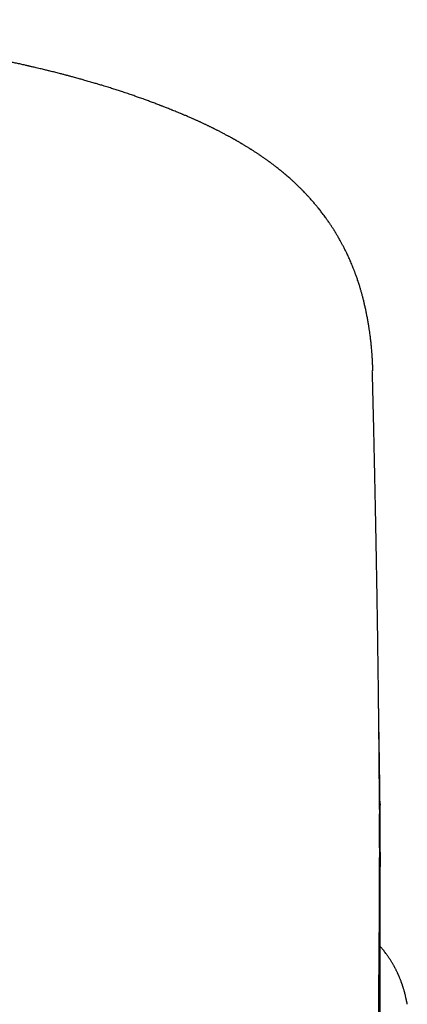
# Model space of a CAD drawing. Header units: millimetres. Extents: x 8 to 757, y 12 to 525.
# Tile 20 of 24: x 400.52 to 407.71, y 507.03 to 525.3. Entities that reach past the tile are written whole.
import ezdxf

# ---------------------------------------------------------------- set-up
doc = ezdxf.new("R2010")
doc.units = ezdxf.units.MM

msp = doc.modelspace()

# ---------------------------------------------------------------- linework, layer by layer
at = {"color": 7, "linetype": 'Continuous', "lineweight": 30}
msp.add_line((407.206, 510.747), (407.206, 510.724), dxfattribs=at)
for points, knots in [([(403.361, 523.622), (403.356, 523.624), (403.336, 523.632), (403.302, 523.646), (403.263, 523.662), (403.228, 523.676), (403.198, 523.687), (403.173, 523.697), (403.153, 523.705), (403.136, 523.712), (403.121, 523.718), (403.098, 523.726), (403.067, 523.738), (403.028, 523.753), (402.988, 523.768), (402.95, 523.782), (402.913, 523.796), (402.875, 523.81), (402.833, 523.825), (402.789, 523.841), (402.748, 523.856), (402.71, 523.869), (402.673, 523.882), (402.635, 523.895), (402.579, 523.915), (402.504, 523.94), (402.415, 523.969), (402.331, 523.997), (402.247, 524.024), (402.158, 524.052), (402.083, 524.075), (402.026, 524.092), (401.991, 524.103), (401.957, 524.113), (401.922, 524.123), (401.883, 524.135), (401.84, 524.147), (401.796, 524.16), (401.754, 524.172), (401.715, 524.183), (401.679, 524.193), (401.643, 524.203), (401.604, 524.214), (401.562, 524.226), (401.512, 524.239), (401.458, 524.254), (401.398, 524.27), (401.339, 524.285), (401.286, 524.299), (401.237, 524.312), (401.194, 524.323), (401.15, 524.334), (401.108, 524.344), (401.071, 524.353), (401.037, 524.362), (401.003, 524.37), (400.964, 524.38), (400.921, 524.39), (400.874, 524.401), (400.829, 524.412), (400.789, 524.421), (400.756, 524.429), (400.728, 524.435), (400.707, 524.44), (400.69, 524.444), (400.672, 524.448), (400.649, 524.453), (400.619, 524.46), (400.582, 524.469), (400.542, 524.478), (400.501, 524.487), (400.46, 524.496), (400.419, 524.505), (400.38, 524.513), (400.343, 524.521), (400.311, 524.528), (400.286, 524.533), (400.265, 524.537), (400.244, 524.542), (400.218, 524.547), (400.185, 524.554), (400.147, 524.562), (400.106, 524.57), (400.049, 524.582), (399.978, 524.596), (399.907, 524.61), (399.853, 524.621), (399.815, 524.628), (399.778, 524.635), (399.746, 524.641), (399.718, 524.646), (399.692, 524.651), (399.664, 524.657), (399.627, 524.664), (399.581, 524.672), (399.527, 524.682), (399.47, 524.692), (399.412, 524.702), (399.352, 524.713), (399.291, 524.724), (399.229, 524.734), (399.173, 524.744), (399.126, 524.752), (399.09, 524.758), (399.063, 524.762), (399.042, 524.766), (399.02, 524.77), (398.992, 524.774), (398.937, 524.783), (398.855, 524.796), (398.745, 524.814), (398.628, 524.832), (398.505, 524.85), (398.392, 524.867), (398.291, 524.881), (398.203, 524.894), (398.113, 524.906), (398.02, 524.919), (397.925, 524.931), (397.831, 524.944), (397.737, 524.956), (397.647, 524.967), (397.563, 524.977), (397.487, 524.987), (397.419, 524.995), (397.367, 525.001), (397.331, 525.005), (397.31, 525.007), (397.296, 525.009), (397.285, 525.01), (397.272, 525.012), (397.254, 525.014), (397.229, 525.017), (397.195, 525.021), (397.151, 525.026), (397.094, 525.032), (397.027, 525.039), (396.891, 525.054), (396.689, 525.075), (396.424, 525.101), (396.161, 525.124), (395.902, 525.147), (395.669, 525.165), (395.463, 525.18), (395.282, 525.193), (395.098, 525.205), (394.909, 525.217), (394.713, 525.229), (394.51, 525.24), (394.301, 525.25), (394.084, 525.26), (393.858, 525.269), (393.622, 525.278), (393.377, 525.285), (393.124, 525.292), (392.863, 525.297), (392.594, 525.301), (392.317, 525.304), (392.05, 525.305), (391.792, 525.304), (391.544, 525.303), (391.292, 525.3), (391.035, 525.295), (390.775, 525.289), (390.523, 525.282), (390.282, 525.274), (390.053, 525.266), (389.833, 525.256), (389.62, 525.246), (389.407, 525.235), (389.195, 525.223), (388.985, 525.211), (388.784, 525.198), (388.592, 525.184), (388.41, 525.171), (388.238, 525.158), (388.074, 525.144), (387.919, 525.131), (387.772, 525.118), (387.634, 525.106), (387.505, 525.094), (387.385, 525.082), (387.275, 525.071), (387.173, 525.061), (387.079, 525.051), (386.991, 525.041), (386.91, 525.032), (386.837, 525.024), (386.77, 525.017), (386.717, 525.011), (386.675, 525.006), (386.638, 525.001), (386.591, 524.996), (386.536, 524.989), (386.471, 524.982), (386.369, 524.969), (386.236, 524.952), (386.078, 524.932), (385.928, 524.912), (385.785, 524.892), (385.661, 524.874), (385.551, 524.858), (385.454, 524.844), (385.356, 524.829), (385.257, 524.814), (385.175, 524.801), (385.112, 524.791), (385.069, 524.784), (385.032, 524.778), (385.003, 524.773), (384.978, 524.769), (384.955, 524.765), (384.927, 524.761), (384.886, 524.754), (384.834, 524.745), (384.772, 524.735), (384.709, 524.724), (384.645, 524.713), (384.581, 524.701), (384.523, 524.691), (384.474, 524.682), (384.431, 524.674), (384.39, 524.667), (384.35, 524.659), (384.313, 524.652), (384.283, 524.647), (384.26, 524.642), (384.241, 524.639), (384.22, 524.635), (384.193, 524.63), (384.16, 524.623), (384.124, 524.616), (384.086, 524.609), (384.048, 524.601), (384.006, 524.593), (383.958, 524.583), (383.906, 524.573), (383.859, 524.563), (383.82, 524.555), (383.79, 524.549), (383.764, 524.544), (383.737, 524.538), (383.704, 524.531), (383.629, 524.515), (383.552, 524.498), (383.475, 524.481), (383.436, 524.473), (383.397, 524.464), (383.36, 524.455), (383.326, 524.448), (383.297, 524.441), (383.272, 524.435), (383.249, 524.43), (383.221, 524.423), (383.186, 524.415), (383.142, 524.405), (383.102, 524.395), (383.067, 524.387), (383.038, 524.38), (383.008, 524.373), (382.978, 524.365), (382.952, 524.359), (382.933, 524.354), (382.918, 524.351), (382.905, 524.347), (382.891, 524.344), (382.874, 524.34), (382.856, 524.335), (382.828, 524.328), (382.792, 524.319), (382.749, 524.308), (382.71, 524.298), (382.675, 524.289), (382.645, 524.281), (382.619, 524.274), (382.598, 524.268), (382.58, 524.264), (382.561, 524.259), (382.536, 524.252), (382.502, 524.243), (382.462, 524.232), (382.419, 524.22), (382.375, 524.208), (382.331, 524.196), (382.287, 524.183), (382.245, 524.171), (382.205, 524.16), (382.168, 524.149), (382.131, 524.138), (382.092, 524.127), (382.049, 524.114), (382.004, 524.101), (381.959, 524.087), (381.916, 524.074), (381.879, 524.063), (381.845, 524.052), (381.81, 524.041), (381.769, 524.029), (381.723, 524.014), (381.675, 523.998), (381.628, 523.983), (381.588, 523.97), (381.555, 523.959), (381.528, 523.95), (381.504, 523.942), (381.481, 523.935), (381.457, 523.927), (381.422, 523.915), (381.375, 523.899), (381.326, 523.882), (381.287, 523.868), (381.258, 523.858), (381.229, 523.847), (381.201, 523.837), (381.172, 523.827), (381.141, 523.816), (381.11, 523.804), (381.077, 523.792), (381.045, 523.78), (381.014, 523.769), (380.985, 523.758), (380.961, 523.749), (380.941, 523.741), (380.924, 523.735), (380.909, 523.729), (380.894, 523.723), (380.876, 523.716), (380.853, 523.707), (380.824, 523.696), (380.79, 523.683), (380.752, 523.667), (380.709, 523.65), (380.671, 523.635), (380.647, 523.625), (380.64, 523.622)], [0, 0, 0, 0, 0.0010983, 0.0041799, 0.0068923, 0.0092381, 0.0112175, 0.0128185, 0.0140602, 0.0149696, 0.0158649, 0.016841, 0.0189881, 0.0213779, 0.0236724, 0.0258838, 0.0279628, 0.0301257, 0.032555, 0.0351618, 0.0375675, 0.0396896, 0.04166, 0.0437707, 0.0460329, 0.0512469, 0.0563098, 0.060696, 0.0652318, 0.0699972, 0.0751506, 0.0772431, 0.079135, 0.0808379, 0.0826524, 0.0847115, 0.087015, 0.0894333, 0.091615, 0.0936259, 0.0953786, 0.0972202, 0.0992679, 0.1014709, 0.1036591, 0.1068801, 0.1098734, 0.1127145, 0.1158243, 0.1179096, 0.1200685, 0.1223009, 0.1244637, 0.1262875, 0.1278345, 0.1294875, 0.1313794, 0.1334878, 0.135789, 0.1382827, 0.1400676, 0.1416995, 0.1430271, 0.1440504, 0.1447752, 0.1455469, 0.1465718, 0.1480875, 0.149936, 0.1518804, 0.1538273, 0.1557768, 0.1577288, 0.1595716, 0.1613626, 0.1628695, 0.1640659, 0.164952, 0.1657919, 0.1669901, 0.1685588, 0.1704608, 0.1723735, 0.1742216, 0.178323, 0.1822162, 0.183972, 0.1857401, 0.1874704, 0.1889578, 0.1901804, 0.1912492, 0.192521, 0.194023, 0.1962674, 0.1987369, 0.201273, 0.2038758, 0.2065451, 0.209281, 0.2120834, 0.2147397, 0.2167115, 0.2182884, 0.2194705, 0.2202619, 0.2211127, 0.2223296, 0.2239087, 0.2283546, 0.2331097, 0.2381735, 0.2434777, 0.2489735, 0.2526366, 0.2563802, 0.260204, 0.2641082, 0.2680926, 0.2721296, 0.2759428, 0.2797964, 0.2832931, 0.2864332, 0.2892169, 0.2916442, 0.2928044, 0.2936649, 0.2942142, 0.2945657, 0.2950238, 0.2958102, 0.296808, 0.2980174, 0.2999682, 0.3022982, 0.3050072, 0.3080951, 0.318898, 0.3295351, 0.3399989, 0.3502896, 0.3604075, 0.3675137, 0.3745323, 0.3816086, 0.3889649, 0.3966036, 0.4043806, 0.4124298, 0.4207511, 0.4293444, 0.4383934, 0.4477255, 0.4573409, 0.4672397, 0.477422, 0.4878884, 0.4986392, 0.507796, 0.5171505, 0.5267033, 0.5364548, 0.546402, 0.5562393, 0.5652342, 0.5739568, 0.582407, 0.5905847, 0.5984897, 0.60699, 0.6151501, 0.6229698, 0.6304488, 0.6375869, 0.644384, 0.6508397, 0.656954, 0.6628284, 0.6683484, 0.673514, 0.678325, 0.6827812, 0.686851, 0.6906728, 0.6942469, 0.6975733, 0.7005047, 0.7032121, 0.7058159, 0.7069547, 0.7084662, 0.7103625, 0.7126436, 0.7153098, 0.7183611, 0.7252708, 0.7318814, 0.7381895, 0.7441948, 0.7499366, 0.7540476, 0.7582123, 0.7624308, 0.7667031, 0.7709911, 0.7731127, 0.7749775, 0.7765855, 0.7779365, 0.778824, 0.7798144, 0.781041, 0.782504, 0.7851323, 0.7878955, 0.7907019, 0.7935515, 0.7964423, 0.7993185, 0.8012334, 0.8031304, 0.8050096, 0.8068708, 0.8085809, 0.8099484, 0.810972, 0.8116542, 0.8125957, 0.8138229, 0.815336, 0.8170939, 0.8188489, 0.8205599, 0.8222268, 0.8247572, 0.8271787, 0.8294102, 0.8313017, 0.8325676, 0.8336507, 0.834915, 0.8364533, 0.8382336, 0.8455064, 0.8473747, 0.8492273, 0.8510643, 0.8528858, 0.8545679, 0.8559539, 0.8570764, 0.8581507, 0.8593544, 0.8611604, 0.8632259, 0.8656973, 0.8670103, 0.8684181, 0.8699209, 0.8714793, 0.8727899, 0.8737235, 0.8743911, 0.8749732, 0.8756717, 0.8764869, 0.8774187, 0.8784672, 0.8806351, 0.882805, 0.8849238, 0.8865107, 0.8880637, 0.8894131, 0.8904673, 0.8912705, 0.8921869, 0.8932974, 0.8951783, 0.8973206, 0.8995151, 0.9017579, 0.9040491, 0.9063465, 0.9086196, 0.9106769, 0.9125078, 0.9145472, 0.9164606, 0.918746, 0.9212732, 0.9236981, 0.9259896, 0.9281021, 0.929655, 0.9314825, 0.9337188, 0.9363309, 0.9389951, 0.9416186, 0.9439765, 0.9456695, 0.9471193, 0.9483961, 0.9496902, 0.9510124, 0.9523626, 0.9556231, 0.9589071, 0.9605768, 0.9622388, 0.9638843, 0.9655119, 0.9671214, 0.9688183, 0.9708042, 0.9725669, 0.9744978, 0.9763487, 0.978024, 0.9795265, 0.9805954, 0.9815674, 0.9824424, 0.9832476, 0.9842653, 0.9857414, 0.9875772, 0.989773, 0.992329, 0.9952455, 0.998525, 1, 1, 1, 1]), ([(407.074, 518.79), (407.073, 518.796), (407.073, 518.81), (407.072, 518.828), (407.072, 518.844), (407.071, 518.855), (407.071, 518.864), (407.071, 518.872), (407.07, 518.881), (407.07, 518.893), (407.069, 518.911), (407.068, 518.935), (407.067, 518.961), (407.065, 518.987), (407.064, 519.012), (407.062, 519.037), (407.061, 519.064), (407.059, 519.092), (407.056, 519.12), (407.054, 519.149), (407.051, 519.183), (407.048, 519.222), (407.044, 519.266), (407.039, 519.311), (407.034, 519.355), (407.029, 519.396), (407.024, 519.436), (407.019, 519.474), (407.014, 519.51), (407.01, 519.541), (407.005, 519.571), (407.001, 519.6), (406.996, 519.63), (406.991, 519.662), (406.985, 519.697), (406.978, 519.734), (406.969, 519.783), (406.958, 519.841), (406.944, 519.909), (406.929, 519.976), (406.914, 520.04), (406.9, 520.101), (406.885, 520.159), (406.87, 520.214), (406.857, 520.26), (406.846, 520.297), (406.838, 520.326), (406.828, 520.357), (406.818, 520.391), (406.805, 520.429), (406.792, 520.468), (406.78, 520.504), (406.769, 520.536), (406.758, 520.567), (406.748, 520.593), (406.74, 520.616), (406.732, 520.637), (406.724, 520.658), (406.714, 520.682), (406.703, 520.711), (406.688, 520.747), (406.672, 520.787), (406.654, 520.827), (406.638, 520.864), (406.622, 520.899), (406.606, 520.934), (406.591, 520.965), (406.577, 520.995), (406.563, 521.023), (406.549, 521.052), (406.534, 521.081), (406.52, 521.107), (406.507, 521.132), (406.494, 521.156), (406.48, 521.181), (406.464, 521.211), (406.447, 521.242), (406.429, 521.272), (406.414, 521.299), (406.4, 521.321), (406.389, 521.34), (406.38, 521.355), (406.371, 521.369), (406.362, 521.384), (406.352, 521.4), (406.341, 521.417), (406.328, 521.438), (406.313, 521.461), (406.297, 521.485), (406.282, 521.508), (406.268, 521.529), (406.252, 521.552), (406.235, 521.577), (406.215, 521.605), (406.192, 521.636), (406.168, 521.67), (406.142, 521.704), (406.117, 521.737), (406.094, 521.767), (406.065, 521.803), (406.03, 521.846), (405.988, 521.897), (405.942, 521.95), (405.897, 522), (405.858, 522.043), (405.824, 522.08), (405.79, 522.115), (405.756, 522.15), (405.724, 522.182), (405.695, 522.21), (405.669, 522.236), (405.639, 522.263), (405.607, 522.294), (405.571, 522.327), (405.535, 522.359), (405.502, 522.388), (405.471, 522.414), (405.443, 522.438), (405.414, 522.462), (405.386, 522.485), (405.358, 522.508), (405.329, 522.531), (405.301, 522.554), (405.274, 522.574), (405.251, 522.592), (405.231, 522.608), (405.211, 522.623), (405.19, 522.639), (405.165, 522.657), (405.138, 522.677), (405.113, 522.694), (405.093, 522.709), (405.073, 522.723), (405.051, 522.739), (405.026, 522.756), (404.999, 522.774), (404.974, 522.792), (404.952, 522.806), (404.932, 522.819), (404.913, 522.832), (404.891, 522.847), (404.868, 522.862), (404.847, 522.875), (404.828, 522.887), (404.813, 522.897), (404.799, 522.906), (404.785, 522.915), (404.767, 522.925), (404.747, 522.938), (404.724, 522.952), (404.703, 522.965), (404.684, 522.976), (404.667, 522.987), (404.652, 522.996), (404.638, 523.004), (404.625, 523.012), (404.61, 523.021), (404.594, 523.03), (404.576, 523.041), (404.558, 523.051), (404.543, 523.06), (404.529, 523.067), (404.516, 523.075), (404.5, 523.084), (404.479, 523.096), (404.454, 523.109), (404.431, 523.122), (404.411, 523.133), (404.394, 523.143), (404.375, 523.153), (404.354, 523.164), (404.328, 523.178), (404.301, 523.192), (404.276, 523.206), (404.254, 523.217), (404.232, 523.229), (404.21, 523.24), (404.187, 523.251), (404.165, 523.262), (404.146, 523.272), (404.13, 523.28), (404.117, 523.287), (404.105, 523.293), (404.09, 523.3), (404.072, 523.309), (404.052, 523.319), (404.032, 523.328), (404.012, 523.338), (403.993, 523.347), (403.972, 523.357), (403.949, 523.368), (403.924, 523.38), (403.901, 523.39), (403.88, 523.4), (403.861, 523.409), (403.843, 523.417), (403.823, 523.426), (403.801, 523.436), (403.777, 523.447), (403.754, 523.457), (403.731, 523.467), (403.707, 523.478), (403.679, 523.49), (403.649, 523.503), (403.617, 523.517), (403.588, 523.529), (403.564, 523.539), (403.543, 523.548), (403.523, 523.556), (403.5, 523.566), (403.473, 523.577), (403.441, 523.59), (403.403, 523.605), (403.375, 523.616), (403.361, 523.622)], [0, 0, 0, 0, 0.003864, 0.00841, 0.01147, 0.013773, 0.015565, 0.017391, 0.019268, 0.021199, 0.025967, 0.031397, 0.036963, 0.042962, 0.048419, 0.053231, 0.059443, 0.06543, 0.071305, 0.077228, 0.083617, 0.092482, 0.101746, 0.11104, 0.120003, 0.12805, 0.135935, 0.144299, 0.150857, 0.157109, 0.162996, 0.168629, 0.174271, 0.180562, 0.187554, 0.19495, 0.202516, 0.215892, 0.229117, 0.242157, 0.254716, 0.265702, 0.276002, 0.285756, 0.295059, 0.29978, 0.304561, 0.309489, 0.315049, 0.321408, 0.328355, 0.333751, 0.338997, 0.34395, 0.348156, 0.351647, 0.354971, 0.358243, 0.361584, 0.366339, 0.371852, 0.378369, 0.38487, 0.390367, 0.396028, 0.401186, 0.406647, 0.410431, 0.414872, 0.41966, 0.4239, 0.428177, 0.432008, 0.435547, 0.439379, 0.443906, 0.449217, 0.453791, 0.458237, 0.461807, 0.464499, 0.466798, 0.46909, 0.471376, 0.473762, 0.476472, 0.479788, 0.483664, 0.487521, 0.49119, 0.494614, 0.497676, 0.502304, 0.506783, 0.511666, 0.517457, 0.523527, 0.528616, 0.533785, 0.538893, 0.546871, 0.555577, 0.565165, 0.574847, 0.581986, 0.58844, 0.594661, 0.601183, 0.607678, 0.612499, 0.617185, 0.622337, 0.628405, 0.634913, 0.641643, 0.647506, 0.652542, 0.657522, 0.662492, 0.667702, 0.672242, 0.677519, 0.682706, 0.687318, 0.691346, 0.694949, 0.69806, 0.701575, 0.706187, 0.711248, 0.715461, 0.718987, 0.722203, 0.725846, 0.730398, 0.735212, 0.739679, 0.743703, 0.746605, 0.749734, 0.753723, 0.758067, 0.76173, 0.764718, 0.767507, 0.769663, 0.771911, 0.774848, 0.778553, 0.782631, 0.786238, 0.789348, 0.792354, 0.794953, 0.797289, 0.799363, 0.801655, 0.804756, 0.807761, 0.810832, 0.813472, 0.815682, 0.817576, 0.819956, 0.823908, 0.828356, 0.832245, 0.83555, 0.838302, 0.840881, 0.844819, 0.848869, 0.853915, 0.857904, 0.861449, 0.864809, 0.868719, 0.872205, 0.875971, 0.879248, 0.881856, 0.883677, 0.885479, 0.887858, 0.890813, 0.894268, 0.897512, 0.90037, 0.903668, 0.906703, 0.91036, 0.914656, 0.918246, 0.921504, 0.924429, 0.927066, 0.93008, 0.933624, 0.937589, 0.941165, 0.944237, 0.948045, 0.952211, 0.957165, 0.962146, 0.966406, 0.970219, 0.972991, 0.975954, 0.979222, 0.98324, 0.988048, 0.993638, 1, 1, 1, 1]), ([(407.068, 518.646), (407.068, 518.657), (407.067, 518.708), (407.065, 518.754), (407.063, 518.789)], [0, 0, 0, 0, 0.224776, 1, 1, 1, 1]), ([(407.197, 510.645), (407.197, 510.658), (407.197, 510.693), (407.197, 510.748), (407.196, 510.807), (407.196, 510.862), (407.196, 510.913), (407.195, 510.963), (407.195, 511.015), (407.195, 511.071), (407.194, 511.125), (407.194, 511.176), (407.193, 511.219), (407.193, 511.259), (407.193, 511.302), (407.192, 511.353), (407.192, 511.413), (407.191, 511.478), (407.191, 511.542), (407.19, 511.602), (407.19, 511.672), (407.189, 511.756), (407.188, 511.853), (407.187, 511.951), (407.186, 512.045), (407.185, 512.137), (407.184, 512.235), (407.183, 512.332), (407.182, 512.424), (407.181, 512.506), (407.18, 512.583), (407.179, 512.66), (407.179, 512.744), (407.177, 512.838), (407.176, 512.938), (407.175, 513.039), (407.174, 513.136), (407.173, 513.223), (407.172, 513.304), (407.17, 513.384), (407.169, 513.467), (407.168, 513.556), (407.167, 513.649), (407.165, 513.766), (407.163, 513.905), (407.161, 514.066), (407.159, 514.212), (407.156, 514.341), (407.155, 514.452), (407.153, 514.557), (407.152, 514.647), (407.15, 514.723), (407.149, 514.788), (407.148, 514.852), (407.147, 514.929), (407.145, 515.021), (407.143, 515.128), (407.141, 515.242), (407.139, 515.36), (407.137, 515.482), (407.135, 515.603), (407.132, 515.725), (407.13, 515.849), (407.128, 515.976), (407.125, 516.104), (407.123, 516.231), (407.12, 516.346), (407.118, 516.448), (407.116, 516.539), (407.114, 516.632), (407.112, 516.73), (407.11, 516.834), (407.108, 516.942), (407.105, 517.049), (407.103, 517.154), (407.101, 517.253), (407.099, 517.348), (407.097, 517.438), (407.095, 517.524), (407.093, 517.609), (407.091, 517.698), (407.089, 517.795), (407.086, 517.898), (407.084, 518.005), (407.081, 518.115), (407.078, 518.227), (407.076, 518.318), (407.074, 518.387), (407.073, 518.433), (407.072, 518.478), (407.071, 518.522), (407.07, 518.569), (407.069, 518.611), (407.068, 518.637), (407.068, 518.646)], [0, 0, 0, 0, 0.005023, 0.013056, 0.020446, 0.027174, 0.033423, 0.039421, 0.045937, 0.052973, 0.060031, 0.066286, 0.071724, 0.07635, 0.080927, 0.087721, 0.095308, 0.103585, 0.111616, 0.119176, 0.126272, 0.137712, 0.15015, 0.162757, 0.17412, 0.185179, 0.197262, 0.2105, 0.221384, 0.231635, 0.241177, 0.250019, 0.260763, 0.272434, 0.285037, 0.298216, 0.310351, 0.32124, 0.331026, 0.34068, 0.351081, 0.362226, 0.373909, 0.38605, 0.406003, 0.426205, 0.446302, 0.460839, 0.474787, 0.488066, 0.500171, 0.508786, 0.516611, 0.524452, 0.533067, 0.545415, 0.559032, 0.573351, 0.588211, 0.603608, 0.618929, 0.63377, 0.649647, 0.665593, 0.681682, 0.697783, 0.713204, 0.724909, 0.736125, 0.747622, 0.759889, 0.772929, 0.786739, 0.80041, 0.813303, 0.825971, 0.83779, 0.848995, 0.859668, 0.870015, 0.881136, 0.893194, 0.906192, 0.919731, 0.933528, 0.947586, 0.96169, 0.967652, 0.973441, 0.979056, 0.984498, 0.990073, 0.996647, 1, 1, 1, 1]), ([(407.206, 510.747), (407.206, 510.753), (407.206, 510.787), (407.205, 510.844), (407.204, 510.918), (407.203, 510.986), (407.202, 511.052), (407.202, 511.108), (407.201, 511.158), (407.2, 511.202), (407.2, 511.251), (407.199, 511.307), (407.198, 511.364), (407.197, 511.417), (407.197, 511.462), (407.196, 511.501), (407.196, 511.536), (407.195, 511.567), (407.195, 511.599), (407.194, 511.635), (407.194, 511.676), (407.193, 511.722), (407.192, 511.769), (407.191, 511.829), (407.19, 511.897), (407.189, 511.97), (407.188, 512.037), (407.187, 512.1), (407.185, 512.165), (407.185, 512.213), (407.184, 512.24), (407.184, 512.244)], [0, 0, 0, 0, 0.0118808, 0.0663646, 0.1149327, 0.1597321, 0.2021485, 0.2460798, 0.2718718, 0.3006128, 0.3337488, 0.3712819, 0.4116692, 0.446861, 0.476661, 0.5023483, 0.5252503, 0.5457481, 0.5657937, 0.5895647, 0.6171328, 0.6483282, 0.6804278, 0.7124915, 0.7685869, 0.8177218, 0.859786, 0.901804, 0.9455433, 0.9911646, 1, 1, 1, 1]), ([(407.197, 510.645), (407.197, 510.64), (407.197, 510.614), (407.197, 510.585), (407.197, 510.562)], [0, 0, 0, 0, 0.198518, 1, 1, 1, 1]), ([(407.21, 509.85), (407.21, 509.853), (407.21, 509.866), (407.21, 509.888), (407.21, 509.914), (407.21, 509.937), (407.21, 509.956), (407.21, 509.973), (407.21, 509.988), (407.21, 510.006), (407.21, 510.031), (407.21, 510.06), (407.21, 510.092), (407.21, 510.124), (407.21, 510.154), (407.209, 510.182), (407.209, 510.208), (407.209, 510.233), (407.209, 510.259), (407.209, 510.288), (407.209, 510.318), (407.209, 510.349), (407.209, 510.379), (407.209, 510.408), (407.208, 510.436), (407.208, 510.462), (407.208, 510.488), (407.208, 510.513), (407.208, 510.538), (407.207, 510.563), (407.207, 510.587), (407.207, 510.61), (407.207, 510.631), (407.207, 510.652), (407.206, 510.674), (407.206, 510.693), (407.206, 510.706), (407.206, 510.715), (407.206, 510.722), (407.206, 510.724)], [0, 0, 0, 0, 0.010459, 0.043319, 0.072458, 0.097871, 0.119202, 0.136933, 0.152128, 0.167924, 0.198135, 0.230921, 0.266286, 0.302517, 0.336739, 0.368069, 0.396504, 0.423587, 0.453411, 0.486199, 0.521762, 0.557317, 0.592265, 0.626604, 0.659853, 0.691362, 0.721122, 0.750729, 0.783279, 0.811499, 0.841306, 0.86927, 0.894519, 0.917051, 0.945369, 0.977977, 0.986778, 0.995842, 1, 1, 1, 1]), ([(407.072, 500.829), (407.073, 500.867), (407.076, 500.943), (407.08, 501.053), (407.083, 501.158), (407.086, 501.253), (407.089, 501.337), (407.091, 501.411), (407.093, 501.474), (407.095, 501.529), (407.096, 501.576), (407.097, 501.613), (407.098, 501.64), (407.099, 501.66), (407.099, 501.674), (407.099, 501.683), (407.1, 501.693), (407.1, 501.706), (407.101, 501.727), (407.101, 501.754), (407.102, 501.789), (407.104, 501.847), (407.106, 501.923), (407.108, 502.014), (407.111, 502.097), (407.113, 502.177), (407.115, 502.258), (407.116, 502.331), (407.118, 502.394), (407.119, 502.445), (407.12, 502.497), (407.122, 502.546), (407.123, 502.589), (407.123, 502.626), (407.124, 502.656), (407.125, 502.683), (407.125, 502.712), (407.126, 502.75), (407.127, 502.798), (407.128, 502.85), (407.129, 502.905), (407.131, 502.964), (407.132, 503.025), (407.133, 503.082), (407.134, 503.135), (407.135, 503.183), (407.136, 503.232), (407.137, 503.28), (407.138, 503.326), (407.139, 503.368), (407.139, 503.414), (407.14, 503.471), (407.142, 503.551), (407.143, 503.643), (407.145, 503.749), (407.147, 503.851), (407.148, 503.952), (407.15, 504.035), (407.151, 504.103), (407.152, 504.155), (407.152, 504.204), (407.153, 504.247), (407.153, 504.285), (407.154, 504.317), (407.154, 504.344), (407.155, 504.37), (407.155, 504.398), (407.155, 504.432), (407.156, 504.472), (407.157, 504.517), (407.157, 504.559), (407.158, 504.596), (407.158, 504.623), (407.158, 504.646), (407.159, 504.669), (407.159, 504.692), (407.159, 504.717), (407.16, 504.754), (407.16, 504.802), (407.161, 504.863), (407.162, 504.92), (407.162, 504.973), (407.163, 505.019), (407.163, 505.062), (407.164, 505.1), (407.164, 505.134), (407.165, 505.168), (407.165, 505.205), (407.166, 505.248), (407.166, 505.295), (407.167, 505.342), (407.167, 505.384), (407.167, 505.421), (407.168, 505.456), (407.168, 505.494), (407.169, 505.536), (407.169, 505.581), (407.17, 505.627), (407.17, 505.673), (407.17, 505.715), (407.171, 505.756), (407.171, 505.795), (407.172, 505.831), (407.172, 505.862), (407.172, 505.891), (407.173, 505.921), (407.173, 505.955), (407.173, 505.998), (407.174, 506.049), (407.174, 506.106), (407.175, 506.163), (407.175, 506.214), (407.176, 506.259), (407.176, 506.304), (407.177, 506.355), (407.177, 506.409), (407.178, 506.462), (407.178, 506.509), (407.178, 506.552), (407.179, 506.592), (407.179, 506.634), (407.18, 506.677), (407.18, 506.722), (407.18, 506.765), (407.181, 506.804), (407.181, 506.843), (407.181, 506.882), (407.182, 506.922), (407.182, 506.964), (407.182, 507.004), (407.183, 507.043), (407.183, 507.084), (407.183, 507.129), (407.184, 507.178), (407.184, 507.228), (407.185, 507.276), (407.185, 507.327), (407.186, 507.395), (407.186, 507.477), (407.187, 507.566), (407.188, 507.648), (407.188, 507.719), (407.189, 507.781), (407.189, 507.837), (407.19, 507.896), (407.19, 507.953), (407.191, 508.006), (407.191, 508.052), (407.191, 508.095), (407.192, 508.135), (407.192, 508.174), (407.192, 508.216), (407.193, 508.262), (407.193, 508.309), (407.193, 508.354), (407.194, 508.394), (407.194, 508.429), (407.194, 508.462), (407.194, 508.497), (407.195, 508.538), (407.195, 508.586), (407.195, 508.636), (407.195, 508.684), (407.196, 508.728), (407.196, 508.77), (407.196, 508.811), (407.196, 508.853), (407.197, 508.9), (407.197, 508.948), (407.197, 508.995), (407.197, 509.038), (407.198, 509.077), (407.198, 509.112), (407.198, 509.146), (407.198, 509.184), (407.198, 509.226), (407.198, 509.274), (407.199, 509.327), (407.199, 509.382), (407.199, 509.435), (407.199, 509.486), (407.199, 509.535), (407.199, 509.581), (407.199, 509.628), (407.199, 509.676), (407.199, 509.725), (407.2, 509.773), (407.2, 509.831), (407.2, 509.899), (407.199, 509.977), (407.199, 510.044), (407.199, 510.1), (407.199, 510.148), (407.199, 510.195), (407.199, 510.236), (407.199, 510.269), (407.199, 510.297), (407.199, 510.325), (407.198, 510.355), (407.198, 510.388), (407.198, 510.422), (407.198, 510.454), (407.198, 510.485), (407.198, 510.512), (407.197, 510.533), (407.197, 510.547), (407.197, 510.557), (407.197, 510.561), (407.197, 510.562)], [0, 0, 0, 0, 0.009977, 0.020031, 0.029255, 0.037647, 0.045205, 0.051568, 0.057188, 0.062065, 0.066199, 0.069589, 0.071845, 0.073584, 0.074806, 0.075511, 0.076154, 0.077235, 0.079071, 0.081516, 0.084568, 0.088204, 0.096816, 0.104778, 0.112087, 0.118828, 0.125941, 0.133693, 0.138043, 0.142572, 0.147279, 0.151738, 0.155614, 0.158851, 0.161523, 0.163635, 0.165818, 0.1694, 0.173711, 0.17834, 0.183253, 0.18845, 0.193901, 0.199388, 0.203695, 0.208, 0.212301, 0.216598, 0.220844, 0.224595, 0.227745, 0.232994, 0.239979, 0.249286, 0.258012, 0.267708, 0.276414, 0.28516, 0.289924, 0.294814, 0.29918, 0.303021, 0.306359, 0.309236, 0.311652, 0.313668, 0.316201, 0.319305, 0.32289, 0.326928, 0.331353, 0.33438, 0.336803, 0.338731, 0.340712, 0.342822, 0.345073, 0.347548, 0.352695, 0.358254, 0.363974, 0.368291, 0.372506, 0.376576, 0.380068, 0.382883, 0.385778, 0.389192, 0.393089, 0.397443, 0.402091, 0.40599, 0.409074, 0.412201, 0.41567, 0.419433, 0.42373, 0.42806, 0.432251, 0.436202, 0.439885, 0.443596, 0.446909, 0.44979, 0.452239, 0.454889, 0.458261, 0.461821, 0.466808, 0.472326, 0.477958, 0.482783, 0.486611, 0.490546, 0.495539, 0.50083, 0.505897, 0.510474, 0.514291, 0.518139, 0.521889, 0.526148, 0.530649, 0.534712, 0.538402, 0.54214, 0.545773, 0.549658, 0.553825, 0.557971, 0.561469, 0.565243, 0.569749, 0.574936, 0.579799, 0.58433, 0.589321, 0.594969, 0.604905, 0.614075, 0.622463, 0.630276, 0.636093, 0.641888, 0.648099, 0.654988, 0.660145, 0.665319, 0.670036, 0.674195, 0.678312, 0.683036, 0.688372, 0.693768, 0.698907, 0.703487, 0.707505, 0.710997, 0.714675, 0.719716, 0.72544, 0.731569, 0.737335, 0.742693, 0.747559, 0.752398, 0.757634, 0.763267, 0.769601, 0.775651, 0.781074, 0.78587, 0.790324, 0.794733, 0.799219, 0.804848, 0.811277, 0.818505, 0.82603, 0.833062, 0.840316, 0.846943, 0.853204, 0.859732, 0.866554, 0.873617, 0.880557, 0.887305, 0.898596, 0.910327, 0.921597, 0.92837, 0.935645, 0.942977, 0.949666, 0.954302, 0.958578, 0.962719, 0.967469, 0.972679, 0.97819, 0.983469, 0.988179, 0.992956, 0.996843, 0.998779, 0.999671, 1, 1, 1, 1]), ([(407.208, 509.85), (407.208, 509.79), (407.209, 509.645), (407.203, 509.501), (407.199, 509.417)], [0, 0, 0, 0, 0.416549, 1, 1, 1, 1]), ([(407.209, 500.343), (407.209, 500.515), (407.209, 500.861), (407.209, 501.368), (407.209, 501.868), (407.209, 502.36), (407.209, 502.843), (407.209, 503.319), (407.209, 503.802), (407.209, 504.291), (407.209, 504.785), (407.209, 505.269), (407.209, 505.743), (407.209, 506.207), (407.209, 506.66), (407.209, 507.102), (407.209, 507.534), (407.209, 507.956), (407.209, 508.364), (407.209, 508.76), (407.209, 509.142), (407.209, 509.51), (407.209, 509.746), (407.209, 509.862)], [0, 0, 0, 0, 0.0448643, 0.0897303, 0.1345977, 0.1794664, 0.2243359, 0.2692061, 0.3140769, 0.3634351, 0.4127935, 0.4621521, 0.5115107, 0.5608693, 0.6102278, 0.6595862, 0.7089447, 0.7583032, 0.8076619, 0.8561396, 0.9046177, 0.9530965, 1, 1, 1, 1]), ([(407.712, 507.029), (407.711, 507.035), (407.709, 507.046), (407.705, 507.064), (407.702, 507.079), (407.699, 507.094), (407.696, 507.106), (407.694, 507.118), (407.692, 507.128), (407.69, 507.136), (407.687, 507.147), (407.684, 507.162), (407.679, 507.184), (407.672, 507.211), (407.664, 507.243), (407.656, 507.274), (407.648, 507.301), (407.641, 507.324), (407.635, 507.345), (407.629, 507.362), (407.624, 507.377), (407.62, 507.389), (407.617, 507.4), (407.613, 507.41), (407.609, 507.422), (407.604, 507.435), (407.598, 507.451), (407.592, 507.468), (407.584, 507.488), (407.577, 507.507), (407.57, 507.524), (407.563, 507.54), (407.556, 507.555), (407.55, 507.569), (407.544, 507.582), (407.538, 507.595), (407.532, 507.61), (407.523, 507.627), (407.514, 507.648), (407.503, 507.669), (407.493, 507.689), (407.484, 507.706), (407.475, 507.721), (407.466, 507.738), (407.455, 507.757), (407.442, 507.78), (407.427, 507.805), (407.412, 507.83), (407.399, 507.851), (407.387, 507.869), (407.376, 507.886), (407.364, 507.904), (407.35, 507.924), (407.333, 507.947), (407.314, 507.974), (407.292, 508.004), (407.269, 508.032), (407.247, 508.059), (407.228, 508.083), (407.215, 508.097), (407.209, 508.104)], [0, 0, 0, 0, 0.033891, 0.064707, 0.09241, 0.116963, 0.138009, 0.155954, 0.170778, 0.182468, 0.191892, 0.211995, 0.234753, 0.264605, 0.29634, 0.329914, 0.350886, 0.372067, 0.390454, 0.405432, 0.417635, 0.426851, 0.435874, 0.444703, 0.453432, 0.464274, 0.476102, 0.490221, 0.506518, 0.522114, 0.53579, 0.547554, 0.559906, 0.571087, 0.581092, 0.590605, 0.601391, 0.614698, 0.630535, 0.648059, 0.663612, 0.676767, 0.688085, 0.699616, 0.715613, 0.733254, 0.753453, 0.774258, 0.791303, 0.804413, 0.816914, 0.831168, 0.847406, 0.866034, 0.888421, 0.913872, 0.938944, 0.961778, 0.982677, 1, 1, 1, 1])]:
    msp.add_open_spline(points, degree=3, knots=knots, dxfattribs=at)

doc.saveas('drawing.dxf')
